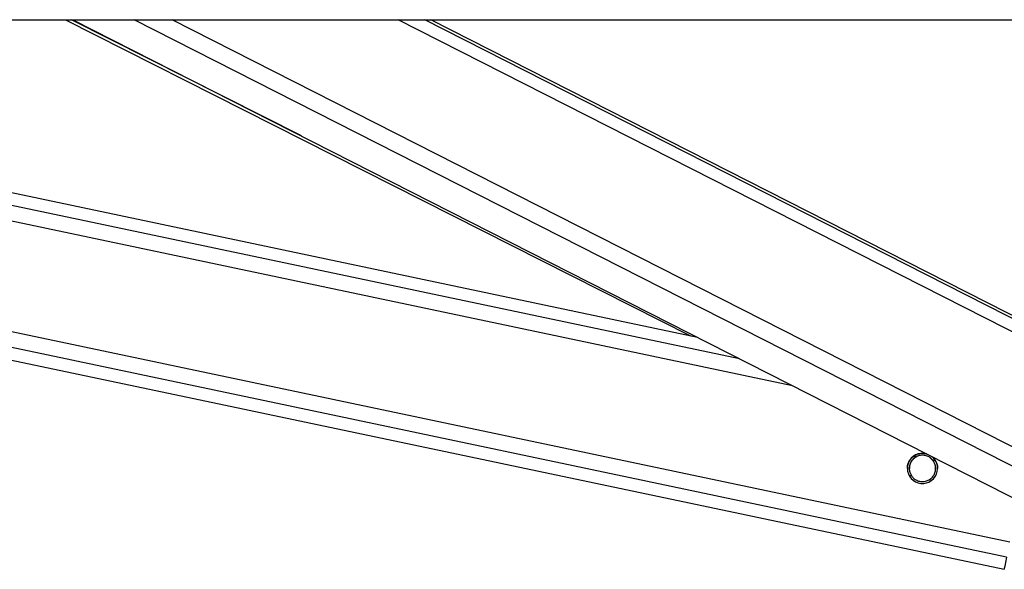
# Model space of a CAD drawing. Header units: millimetres. Extents: x 20 to 19939, y 40 to 15016.
# Tile 4 of 106: x 3584 to 3897, y 6050 to 6224. Entities that reach past the tile are written whole.
import ezdxf

# ---------------------------------------------------------------- set-up
doc = ezdxf.new("R2010")
doc.units = ezdxf.units.MM
doc.header["$LTSCALE"] = 2

msp = doc.modelspace()

# ---------------------------------------------------------------- linework, layer by layer
at = {"color": 7, "linetype": 'Continuous', "lineweight": 25}
for p, q in [((1512.02, 6224.41), (4051.92, 6224.41)), ((3067.97, 6224.41), (3897.2, 6049.85)), ((3799.74, 6123.5), (3320.4, 6224.41)), ((3598.82, 6224.41), (3797.54, 6123.97)), ((3601.16, 6224.41), (3935.31, 6054.61)), ((3957.05, 6101.39), (3714.96, 6224.41))]:
    msp.add_line(p, q, dxfattribs=at)
at = {"color": 8, "linetype": 'Continuous', "lineweight": 25}
for p, q in [((3898, 6053.68), (3086.99, 6224.41)), ((3899.02, 6058.5), (3110.91, 6224.41)), ((3829.97, 6108.14), (3277.66, 6224.41)), ((3813.07, 6116.73), (3301.54, 6224.41)), ((3673.8, 6187.5), (3600.77, 6224.41)), ((3949.68, 6057.21), (3620.64, 6224.41)), ((3952.68, 6061.84), (3632.75, 6224.41)), ((3960.89, 6094.17), (3704.58, 6224.41)), ((3960.25, 6098.8), (3713.06, 6224.41)), ((3869.11, 6085.52), (3868.34, 6085.68)), ((3875.45, 6084.18), (3874.65, 6084.35)), ((3867.84, 6079.44), (3867.02, 6079.61)), ((3874.18, 6078.1), (3873.37, 6078.27))]:
    msp.add_line(p, q, dxfattribs=at)
at = {"color": 7, "linetype": 'Continuous', "lineweight": 25, "flags": 128}
msp.add_lwpolyline([(3898, 6053.68), (3897.66, 6052.04), (3897.41, 6050.83), (3897.25, 6050.1), (3897.2, 6049.85), (3897.2, 6049.85)], dxfattribs=at)
at = {"color": 7, "linetype": 'Continuous', "lineweight": 25}
msp.add_arc((3871.24, 6081.9), 4.8, 75.0496, 51.075, dxfattribs=at)
for points, knots in [([(3866.49, 6081.9), (3866.48, 6082.11), (3866.45, 6082.73), (3866.77, 6083.75), (3867.34, 6084.77), (3867.83, 6085.26), (3868.07, 6085.5)], [0, 0, 0, 0, 0.154196, 0.450824, 0.727824, 1, 1, 1, 1]), ([(3869.11, 6085.52), (3868.74, 6085.25), (3868.06, 6084.76), (3867.36, 6083.64), (3867.02, 6082.45), (3867.04, 6081.26), (3867.33, 6080.25), (3867.68, 6079.69), (3867.84, 6079.44)], [0, 0, 0, 0, 0.204636, 0.376335, 0.548834, 0.703363, 0.864285, 1, 1, 1, 1]), ([(3869.11, 6085.49), (3868.74, 6085.22), (3868.06, 6084.73), (3867.37, 6083.62), (3867.04, 6082.62), (3867.07, 6082.04), (3867.08, 6081.87)], [0, 0, 0, 0, 0.33046, 0.607732, 0.886295, 1, 1, 1, 1]), ([(3868.07, 6085.5), (3868.42, 6085.76), (3869.11, 6086.29), (3870.49, 6086.7), (3871.79, 6086.76), (3872.53, 6086.48), (3872.82, 6086.37)], [0, 0, 0, 0, 0.272268, 0.5441223, 0.8241347, 1, 1, 1, 1]), ([(3874.65, 6084.35), (3874.4, 6084.65), (3873.89, 6085.25), (3872.77, 6085.87), (3871.52, 6086.15), (3870.21, 6086.05), (3869.48, 6085.69), (3869.11, 6085.52)], [0, 0, 0, 0, 0.196452, 0.39265, 0.593358, 0.798818, 1, 1, 1, 1]), ([(3874.65, 6084.32), (3874.4, 6084.62), (3873.89, 6085.22), (3872.77, 6085.84), (3871.52, 6086.12), (3870.21, 6086.02), (3869.48, 6085.66), (3869.11, 6085.49)], [0, 0, 0, 0, 0.196452, 0.39265, 0.593358, 0.798818, 1, 1, 1, 1]), ([(3873.92, 6085.81), (3874.18, 6085.64), (3874.85, 6085.2), (3875.33, 6084.46), (3875.56, 6083.99), (3875.6, 6083.92)], [0, 0, 0, 0, 0.340609, 0.896709, 1, 1, 1, 1]), ([(3873.37, 6078.27), (3873.74, 6078.54), (3874.42, 6079.03), (3875.13, 6080.15), (3875.47, 6081.34), (3875.44, 6082.53), (3875.16, 6083.54), (3874.81, 6084.1), (3874.65, 6084.35)], [0, 0, 0, 0, 0.204636, 0.3763353, 0.5488341, 0.7033628, 0.8642848, 1, 1, 1, 1]), ([(3875.41, 6081.86), (3875.41, 6082.07), (3875.43, 6082.66), (3875.15, 6083.51), (3874.81, 6084.07), (3874.65, 6084.32)], [0, 0, 0, 0, 0.220923, 0.643562, 1, 1, 1, 1]), ([(3875.6, 6083.92), (3875.68, 6083.72), (3875.84, 6083.33), (3875.99, 6082.68), (3876.06, 6082.19), (3876.04, 6081.92), (3876.04, 6081.89)], [0, 0, 0, 0, 0.317052, 0.641344, 0.95892, 1, 1, 1, 1]), ([(3867.84, 6079.44), (3868.09, 6079.14), (3868.59, 6078.54), (3869.71, 6077.92), (3870.97, 6077.64), (3872.28, 6077.75), (3873.01, 6078.1), (3873.37, 6078.27)], [0, 0, 0, 0, 0.196452, 0.39265, 0.593358, 0.798818, 1, 1, 1, 1])]:
    msp.add_open_spline(points, degree=3, knots=knots, dxfattribs=at)

doc.saveas('drawing.dxf')
